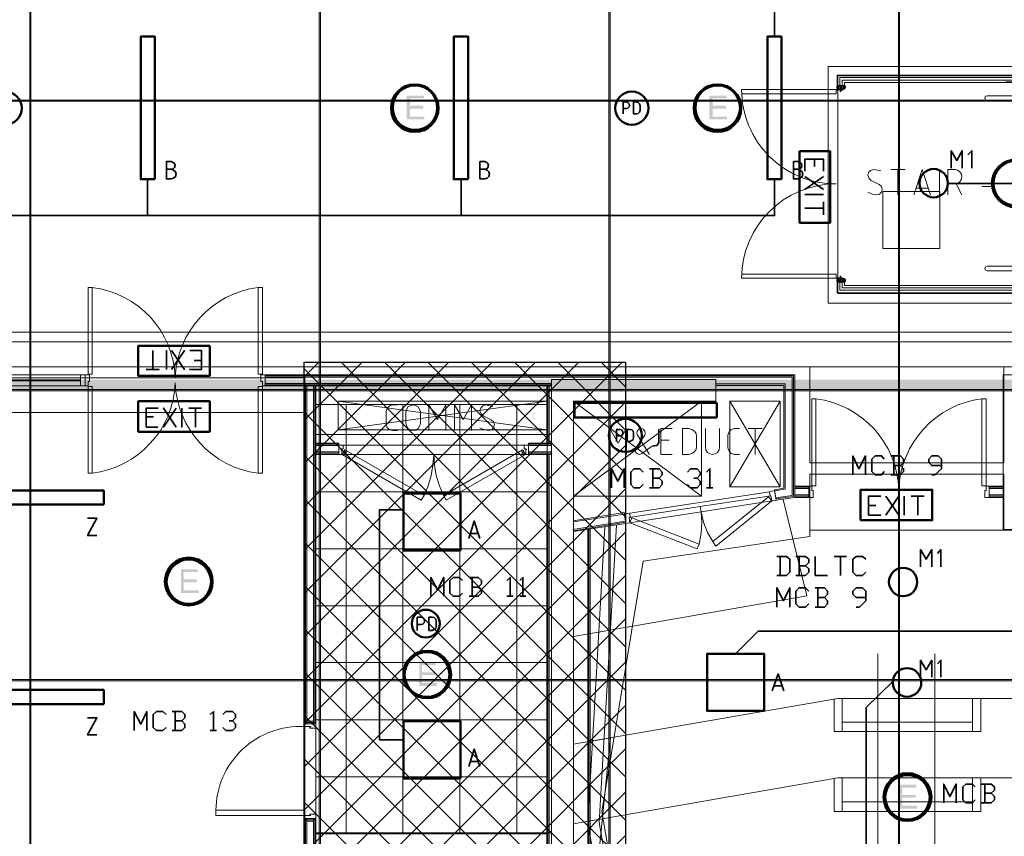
# Model space of a CAD drawing. Header units: millimetres. Extents: x 0.9 to 32.8, y 0.3 to 23.1.
# Tile 66 of 111: x 13.3 to 17.4, y 7.5 to 10.9. Entities that reach past the tile are written whole.
import ezdxf

# ---------------------------------------------------------------- set-up
doc = ezdxf.new("R2010")
doc.units = ezdxf.units.MM
doc.layers.add('PDF_Geometry', color=9, linetype='Continuous', true_color=0x808080)
doc.layers.add('PDF_Solid Fills', color=7, linetype='Continuous')

msp = doc.modelspace()

# ---------------------------------------------------------------- hatches: boundary and pattern name
h = msp.add_hatch()
h.set_pattern_fill('ANSI37', color=256, scale=0.04)
h.set_pattern_definition([(45, (-7.46406, 0.01823), (-0.08980256, 0.08980256), []), (135, (-7.46406, 0.01823), (-0.08980256, -0.08980256), [])])
h.paths.add_polyline_path([(15.8529, 4.1849), (14.5206, 4.1849), (14.5206, 9.4913), (15.8529, 9.4913)])
at = {"layer": 'PDF_Solid Fills', "true_color": 0x808080, "transparency": 33554559}
for points in [[(28.2152, 10.5747), (28.2152, 10.578), (1.3427, 10.578), (1.3427, 10.573), (28.2152, 10.573)], [(28.2152, 9.3747), (28.2152, 9.378), (1.3427, 9.378), (1.3427, 9.373), (28.2152, 9.373)], [(28.2152, 8.1731), (28.2152, 8.1764), (1.3427, 8.1764), (1.3427, 8.1714), (28.2152, 8.1714)]]:
    msp.add_hatch(color=8, dxfattribs=at).paths.add_polyline_path(points)
at = {"layer": 'PDF_Solid Fills', "transparency": 33554559}
for points in [[(15.0172, 10.5963), (14.9456, 10.5963), (14.9456, 10.498), (15.0189, 10.498), (15.0189, 10.5097), (14.9589, 10.5097), (14.9589, 10.543), (15.0139, 10.543), (15.0139, 10.5547), (14.9589, 10.5547), (14.9589, 10.5847), (15.0172, 10.5847)], [(16.2722, 10.5963), (16.2005, 10.5963), (16.2005, 10.498), (16.2739, 10.498), (16.2739, 10.5097), (16.2139, 10.5097), (16.2139, 10.543), (16.2689, 10.543), (16.2689, 10.5547), (16.2139, 10.5547), (16.2139, 10.5847), (16.2722, 10.5847)], [(14.0789, 8.633), (14.0089, 8.633), (14.0089, 8.5347), (14.0823, 8.5347), (14.0823, 8.5464), (14.0206, 8.5464), (14.0206, 8.5797), (14.0756, 8.5797), (14.0756, 8.5914), (14.0206, 8.5914), (14.0206, 8.6214), (14.0789, 8.6214)], [(15.0672, 8.2481), (14.9972, 8.2481), (14.9972, 8.1497), (15.0706, 8.1497), (15.0706, 8.1614), (15.0089, 8.1614), (15.0089, 8.1947), (15.0639, 8.1947), (15.0639, 8.2064), (15.0089, 8.2064), (15.0089, 8.2364), (15.0672, 8.2364)], [(17.0588, 7.7398), (16.9889, 7.7398), (16.9889, 7.6414), (17.0622, 7.6414), (17.0622, 7.6531), (17.0005, 7.6531), (17.0005, 7.6864), (17.0555, 7.6864), (17.0555, 7.6981), (17.0005, 7.6981), (17.0005, 7.7281), (17.0588, 7.7281)]]:
    msp.add_hatch(color=256, dxfattribs=at).paths.add_polyline_path(points)

# ---------------------------------------------------------------- linework, layer by layer
msp.add_lwpolyline([(15.8529, 4.1849), (14.5206, 4.1849), (14.5206, 9.4913), (15.8529, 9.4913)], close=True)
at = {"layer": 'PDF_Geometry', "lineweight": 5}
for points in [[(13.3873, 0.43), (13.3873, 22.9375), (13.3873, 22.9143), (13.3823, 22.9143), (13.3823, 22.9375), (13.3823, 0.43)], [(14.5873, 0.4283), (14.5873, 22.9375), (14.5873, 22.9143), (14.5823, 22.9143), (14.5823, 22.9375), (14.5823, 0.4283)], [(15.7889, 0.4283), (15.7889, 22.9359), (15.7889, 22.9143), (15.7839, 22.9143), (15.7839, 22.9359), (15.7839, 0.4283)], [(16.9889, 0.4266), (16.9889, 22.9359), (16.9889, 22.9143), (16.9838, 22.9143), (16.9838, 22.9359), (16.9838, 0.4266)]]:
    msp.add_lwpolyline(points, dxfattribs=at)
at = {"layer": 'PDF_Geometry', "color": 254, "lineweight": 18, "true_color": 0xdcdcdc}
for points in [[(12.1207, 9.473), (22.922, 9.473), (22.9236, 11.8563), (22.9236, 12.8713), (21.6204, 12.8713), (21.6204, 13.5029), (20.7537, 13.5029), (20.7537, 12.8713), (18.0655, 12.8713), (18.0655, 13.5029), (17.1989, 13.5029), (17.1989, 12.8713), (15.6705, 12.8713), (15.6705, 12.9696), (13.494, 12.9696), (13.494, 12.8713), (11.9907, 12.8713)], [(14.6939, 7.5364), (14.6939, 9.3164)], [(14.9289, 7.5364), (14.9289, 9.3164)], [(15.1656, 7.5364), (15.1656, 9.3164)], [(15.4022, 7.5364), (15.4022, 9.3164)], [(14.5689, 9.1914), (15.5272, 9.1914)], [(14.5689, 8.9547), (15.5272, 8.9547)], [(14.5689, 8.718), (15.5272, 8.718)], [(14.5689, 8.4814), (15.5272, 8.4814)], [(14.5689, 8.2464), (15.5272, 8.2464)], [(16.8988, 4.5032), (16.8988, 8.2831)], [(17.1355, 4.5032), (17.1355, 8.2831)], [(14.5689, 8.0097), (15.5272, 8.0097)], [(14.5689, 7.7731), (15.5272, 7.7731)]]:
    msp.add_lwpolyline(points, dxfattribs=at)
for points in [[(22.7453, 9.5763), (22.7453, 12.7663), (2.8243, 12.7663), (2.8243, 9.5763)], [(22.707, 9.6164), (22.707, 12.7263), (2.8643, 12.7263), (2.8643, 9.6164)], [(20.1171, 9.7364), (20.1171, 10.718), (16.6922, 10.718), (16.6922, 9.7364)], [(20.0771, 9.7763), (20.0771, 10.678), (16.7322, 10.678), (16.7322, 9.7763)], [(20.0771, 9.7763), (20.0771, 10.678), (16.7322, 10.678), (16.7322, 9.7763)], [(17.1555, 9.963), (17.1555, 10.1997), (16.9189, 10.1997), (16.9189, 9.963)], [(17.4205, 9.0747), (17.4205, 9.473), (16.6172, 9.473), (16.6172, 9.0747)], [(12.3407, 9.283), (14.5223, 9.283), (14.5223, 9.4264), (12.3407, 9.4264)], [(15.5272, 7.5364), (15.5272, 9.3164), (14.5689, 9.3164), (14.5689, 7.5364)], [(12.2773, 9.283), (14.5223, 9.283), (14.5223, 2.0416), (12.2773, 2.0416)], [(17.4205, 8.7947), (17.4205, 9.028), (16.6172, 9.028), (16.6172, 8.7947)], [(21.8304, 5.4715), (21.652, 4.3965), (20.4204, 3.0466), (17.1588, 3.0466), (15.9339, 4.3882), (15.7622, 5.4598), (15.9355, 6.5598), (15.7539, 7.6298), (15.9255, 8.6664), (16.6172, 8.7697), (16.6172, 8.7947), (20.9654, 8.7947), (20.9654, 8.7847), (21.6537, 8.6747), (21.827, 7.6181), (21.6487, 6.5531)]]:
    msp.add_lwpolyline(points, close=True, dxfattribs=at)
at = {"layer": 'PDF_Geometry', "color": 7, "lineweight": 35}
for points in [[(16.4705, 10.8413), (16.4705, 10.9913), (21.667, 10.9913), (21.667, 10.8413)], [(15.8422, 10.5213), (15.8422, 10.5713), (15.8556, 10.5713), (15.8622, 10.568), (15.8672, 10.563), (15.8689, 10.5563), (15.8672, 10.5497), (15.8622, 10.5447), (15.8556, 10.543), (15.8422, 10.543)], [(16.5955, 10.283), (16.5955, 10.333), (16.6738, 10.333), (16.6738, 10.283)], [(16.6355, 10.333), (16.6355, 10.303)], [(17.2022, 10.2963), (17.2022, 10.368), (17.2255, 10.328), (17.2488, 10.368), (17.2488, 10.2963)], [(17.2888, 10.2963), (17.2888, 10.368), (17.2722, 10.3513)], [(13.969, 10.2913), (13.9773, 10.293), (13.9823, 10.298), (13.9856, 10.3063), (13.9823, 10.3147), (13.9773, 10.3197), (13.969, 10.323), (13.9489, 10.323), (13.9489, 10.2513), (13.969, 10.2513), (13.979, 10.2547), (13.9873, 10.2613), (13.989, 10.2713), (13.9873, 10.2813), (13.979, 10.288), (13.969, 10.2913), (13.9489, 10.2913)], [(15.2689, 10.2913), (15.2772, 10.293), (15.2822, 10.298), (15.2839, 10.3063), (15.2822, 10.3147), (15.2772, 10.3197), (15.2689, 10.323), (15.2489, 10.323), (15.2489, 10.2513), (15.2689, 10.2513), (15.2789, 10.2547), (15.2856, 10.2613), (15.2889, 10.2713), (15.2856, 10.2813), (15.2789, 10.288), (15.2689, 10.2913), (15.2489, 10.2913)], [(16.5672, 10.2913), (16.5755, 10.293), (16.5822, 10.298), (16.5839, 10.3063), (16.5822, 10.3147), (16.5755, 10.3197), (16.5672, 10.323), (16.5489, 10.323), (16.5489, 10.2513), (16.5672, 10.2513), (16.5772, 10.2547), (16.5855, 10.2613), (16.5872, 10.2713), (16.5855, 10.2813), (16.5772, 10.288), (16.5672, 10.2913), (16.5489, 10.2913)], [(11.2724, 10.2497), (11.2724, 10.0997), (16.4705, 10.0997), (16.4705, 10.2497)], [(13.8706, 10.2497), (13.8706, 10.0997)], [(15.1706, 10.0997), (15.1706, 10.2497)], [(16.5955, 10.2613), (16.6738, 10.208)], [(16.6738, 10.2613), (16.5955, 10.208)], [(17.8005, 10.233), (17.1889, 10.233)], [(16.5955, 10.1863), (16.6738, 10.1863)], [(16.6738, 10.1297), (16.5955, 10.1297)], [(16.6738, 10.1563), (16.6738, 10.103)], [(13.8923, 9.4614), (13.8923, 9.5397)], [(13.9489, 9.5397), (13.9489, 9.4614)], [(14.0239, 9.5397), (13.9706, 9.4614)], [(14.0239, 9.4614), (13.9706, 9.5397)], [(14.0456, 9.5397), (14.0939, 9.5397), (14.0939, 9.4614), (14.0456, 9.4614)], [(14.0939, 9.498), (14.064, 9.498)], [(13.9189, 9.4614), (13.8656, 9.4614)], [(15.8155, 9.163), (15.8155, 9.213), (15.8289, 9.213), (15.8356, 9.2114), (15.8405, 9.2064), (15.8422, 9.1997), (15.8405, 9.193), (15.8356, 9.1881), (15.8289, 9.1864), (15.8155, 9.1864)], [(15.9672, 9.1447), (15.9739, 9.1447), (15.9822, 9.1464), (15.9872, 9.153), (15.9906, 9.1597), (15.9906, 9.2147)], [(16.7955, 9.0247), (16.7955, 9.1031), (16.8205, 9.0497), (16.8472, 9.1031), (16.8472, 9.0247)], [(16.9255, 9.038), (16.9139, 9.0247), (16.8872, 9.0247), (16.8738, 9.038), (16.8738, 9.0897), (16.8872, 9.1031), (16.9139, 9.1031), (16.9255, 9.0897)], [(16.9922, 9.063), (17.0055, 9.0764), (17.0055, 9.0897), (16.9922, 9.1031), (16.9522, 9.1031)], [(16.9522, 9.0247), (16.9922, 9.0247), (17.0055, 9.038), (17.0055, 9.0497), (16.9922, 9.063), (16.9655, 9.063)], [(16.9655, 9.1031), (16.9655, 9.0247)], [(17.1222, 9.0247), (17.1355, 9.0247), (17.1622, 9.0497), (17.1622, 9.0897), (17.1488, 9.1031), (17.1222, 9.1031), (17.1105, 9.0897), (17.1105, 9.0764), (17.1222, 9.063), (17.1622, 9.063)], [(15.7939, 8.9714), (15.7939, 9.0497), (15.8206, 8.9981), (15.8472, 9.0497), (15.8472, 8.9714)], [(15.9255, 8.9847), (15.9122, 8.9714), (15.8872, 8.9714), (15.8739, 8.9847), (15.8739, 9.0364), (15.8872, 9.0497), (15.9122, 9.0497), (15.9255, 9.0364)], [(15.9922, 9.0114), (16.0039, 9.0247), (16.0039, 9.0364), (15.9922, 9.0497), (15.9522, 9.0497)], [(15.9655, 9.0497), (15.9655, 8.9714)], [(16.1089, 9.0364), (16.1222, 9.0497), (16.1489, 9.0497), (16.1622, 9.0364), (16.1622, 9.0247), (16.1489, 9.0114), (16.1355, 9.0114)], [(16.1889, 9.0364), (16.2022, 9.0497), (16.2022, 8.9714)], [(15.9522, 8.9714), (15.9922, 8.9714), (16.0039, 8.9847), (16.0039, 8.9981), (15.9922, 9.0114), (15.9655, 9.0114)], [(16.1489, 9.0114), (16.1622, 8.9981), (16.1622, 8.9847), (16.1489, 8.9714), (16.1222, 8.9714), (16.1089, 8.9847)], [(16.1889, 8.9714), (16.2139, 8.9714)], [(16.9105, 8.858), (16.8605, 8.858), (16.8605, 8.9364), (16.9105, 8.9364)], [(16.9322, 8.858), (16.9855, 8.9364)], [(16.9322, 8.9364), (16.9855, 8.858)], [(17.0072, 8.858), (17.0072, 8.9364)], [(17.0372, 8.9364), (17.0905, 8.9364)], [(17.0638, 8.9364), (17.0638, 8.858)], [(14.9306, 7.9264), (14.8322, 7.9264), (14.8322, 8.8797), (14.9339, 8.8797)], [(16.8605, 8.898), (16.8905, 8.898)], [(13.6223, 8.8447), (13.6606, 8.8447), (13.6223, 8.773), (13.6606, 8.773)], [(15.2022, 8.7614), (15.2256, 8.833), (15.2489, 8.7614)], [(15.2422, 8.7814), (15.2089, 8.7814)], [(17.0755, 8.643), (17.0755, 8.7147), (17.0988, 8.6747), (17.1222, 8.7147), (17.1222, 8.643)], [(17.1605, 8.643), (17.1605, 8.7147), (17.1455, 8.698)], [(16.4805, 8.6081), (16.5205, 8.6081), (16.5339, 8.6214), (16.5339, 8.6747), (16.5205, 8.6864), (16.4805, 8.6864)], [(16.4939, 8.6864), (16.4939, 8.6081)], [(16.5989, 8.6481), (16.6122, 8.6614), (16.6122, 8.6747), (16.5989, 8.6864), (16.5589, 8.6864)], [(16.5722, 8.6864), (16.5722, 8.6081)], [(16.6389, 8.6864), (16.6389, 8.6081), (16.6905, 8.6081)], [(16.7172, 8.6864), (16.7688, 8.6864)], [(16.7439, 8.6864), (16.7439, 8.6081)], [(16.8489, 8.6214), (16.8355, 8.6081), (16.8089, 8.6081), (16.7955, 8.6214), (16.7955, 8.6747), (16.8089, 8.6864), (16.8355, 8.6864), (16.8489, 8.6747)], [(16.5589, 8.6081), (16.5989, 8.6081), (16.6122, 8.6214), (16.6122, 8.6347), (16.5989, 8.6481), (16.5722, 8.6481)], [(15.0456, 8.5214), (15.0456, 8.5997), (15.0723, 8.548), (15.0989, 8.5997), (15.0989, 8.5214)], [(15.1772, 8.5347), (15.1639, 8.5214), (15.1372, 8.5214), (15.1239, 8.5347), (15.1239, 8.5864), (15.1372, 8.5997), (15.1639, 8.5997), (15.1772, 8.5864)], [(15.2422, 8.5597), (15.2556, 8.5731), (15.2556, 8.5864), (15.2422, 8.5997), (15.2039, 8.5997)], [(15.2172, 8.5997), (15.2172, 8.5214)], [(15.3606, 8.5864), (15.3739, 8.5997), (15.3739, 8.5214)], [(15.4139, 8.5864), (15.4272, 8.5997), (15.4272, 8.5214)], [(15.2039, 8.5214), (15.2422, 8.5214), (15.2556, 8.5347), (15.2556, 8.548), (15.2422, 8.5597), (15.2172, 8.5597)], [(16.4805, 8.4764), (16.4805, 8.5564), (16.5072, 8.5031), (16.5339, 8.5564), (16.5339, 8.4764)], [(16.6122, 8.4897), (16.5989, 8.4764), (16.5722, 8.4764), (16.5589, 8.4897), (16.5589, 8.5431), (16.5722, 8.5564), (16.5989, 8.5564), (16.6122, 8.5431)], [(16.6772, 8.5164), (16.6905, 8.5297), (16.6905, 8.5431), (16.6772, 8.5564), (16.6389, 8.5564)], [(16.6505, 8.5564), (16.6505, 8.4764)], [(16.8089, 8.4764), (16.8222, 8.4764), (16.8489, 8.5031), (16.8489, 8.5431), (16.8355, 8.5564), (16.8089, 8.5564), (16.7955, 8.5431), (16.7955, 8.5297), (16.8089, 8.5164), (16.8489, 8.5164)], [(15.3606, 8.5214), (15.3872, 8.5214)], [(15.4139, 8.5214), (15.4389, 8.5214)], [(16.6389, 8.4764), (16.6772, 8.4764), (16.6905, 8.4897), (16.6905, 8.5031), (16.6772, 8.5164), (16.6505, 8.5164)], [(14.9889, 8.3797), (14.9889, 8.4347), (15.0039, 8.4347), (15.0122, 8.4331), (15.0172, 8.4264), (15.0189, 8.4197), (15.0172, 8.4114), (15.0122, 8.4064), (15.0039, 8.4047), (14.9889, 8.4047)], [(21.2687, 8.2831), (21.177, 8.3764), (19.9454, 8.3764), (19.8521, 8.2831), (19.7588, 8.3764), (19.2371, 8.3764), (19.1438, 8.2831), (19.0505, 8.3764), (18.5271, 8.3764), (18.4355, 8.2831), (18.3421, 8.3764), (17.8188, 8.3764), (17.7255, 8.2831), (17.6338, 8.3764), (16.4022, 8.3764), (16.3089, 8.2831)], [(17.0755, 8.1864), (17.0755, 8.2564), (17.0988, 8.2164), (17.1222, 8.2564), (17.1222, 8.1864)], [(17.1605, 8.1864), (17.1605, 8.2564), (17.1455, 8.2414)], [(16.4605, 8.1297), (16.4855, 8.1997), (16.5089, 8.1297)], [(16.9622, 8.1697), (16.8505, 8.0597), (16.8505, 7.3081), (16.9455, 7.2148), (16.8505, 7.1214), (16.8505, 6.6048), (16.9455, 6.5115), (16.8505, 6.4181), (16.8505, 5.9031), (16.9455, 5.8098), (16.8505, 5.7165), (16.8505, 4.7165), (16.9455, 4.6232)], [(16.5022, 8.1497), (16.4672, 8.1497)], [(13.8156, 7.9647), (13.8156, 8.0431), (13.8423, 7.9914), (13.8673, 8.0431), (13.8673, 7.9647)], [(13.9473, 7.9781), (13.9339, 7.9647), (13.9073, 7.9647), (13.894, 7.9781), (13.894, 8.0314), (13.9073, 8.0431), (13.9339, 8.0431), (13.9473, 8.0314)], [(14.0123, 8.0047), (14.0256, 8.0181), (14.0256, 8.0314), (14.0123, 8.0431), (13.9723, 8.0431)], [(13.9856, 8.0431), (13.9856, 7.9647)], [(14.1306, 8.0314), (14.1439, 8.0431), (14.1439, 7.9647)], [(14.1823, 8.0314), (14.1956, 8.0431), (14.2223, 8.0431), (14.2356, 8.0314), (14.2356, 8.0181), (14.2223, 8.0047), (14.2089, 8.0047)], [(13.6223, 8.0181), (13.6606, 8.0181), (13.6223, 7.9464), (13.6606, 7.9464)], [(13.9723, 7.9647), (14.0123, 7.9647), (14.0256, 7.9781), (14.0256, 7.9914), (14.0123, 8.0047), (13.9856, 8.0047)], [(14.2223, 8.0047), (14.2356, 7.9914), (14.2356, 7.9781), (14.2223, 7.9647), (14.1956, 7.9647), (14.1823, 7.9781)], [(14.1306, 7.9647), (14.1573, 7.9647)], [(15.2022, 7.8164), (15.2256, 7.8881), (15.2489, 7.8164)], [(15.2422, 7.8364), (15.2089, 7.8364)], [(17.1722, 7.6648), (17.1722, 7.7431), (17.1972, 7.6914), (17.2238, 7.7431), (17.2238, 7.6648)], [(17.3022, 7.6781), (17.2905, 7.6648), (17.2638, 7.6648), (17.2505, 7.6781), (17.2505, 7.7314), (17.2638, 7.7431), (17.2905, 7.7431), (17.3022, 7.7314)], [(17.3688, 7.7048), (17.3822, 7.7181), (17.3822, 7.7314), (17.3688, 7.7431), (17.3288, 7.7431)], [(17.3422, 7.7431), (17.3422, 7.6648)], [(17.3288, 7.6648), (17.3688, 7.6648), (17.3822, 7.6781), (17.3822, 7.6914), (17.3688, 7.7048), (17.3422, 7.7048)]]:
    msp.add_lwpolyline(points, dxfattribs=at)
at = {"layer": 'PDF_Geometry', "color": 3, "lineweight": 50}
for points in [[(13.9006, 10.2497), (13.9006, 10.8413), (13.8423, 10.8413), (13.8423, 10.2497)], [(15.2006, 10.2497), (15.2006, 10.8413), (15.1406, 10.8413), (15.1406, 10.2497)], [(16.4989, 10.2497), (16.4989, 10.8413), (16.4405, 10.8413), (16.4405, 10.2497)], [(14.1289, 9.5597), (13.8323, 9.5597), (13.8323, 9.4347), (14.1289, 9.4347)], [(14.1289, 9.5597), (13.8323, 9.5597), (13.8323, 9.4347), (14.1289, 9.4347)], [(13.8323, 9.203), (14.1289, 9.203), (14.1289, 9.3297), (13.8323, 9.3297)], [(16.2305, 9.263), (16.2305, 9.323), (15.6406, 9.323), (15.6406, 9.263)], [(13.6889, 8.9014), (13.6889, 8.9597), (13.099, 8.9597), (13.099, 8.9014)], [(15.1689, 8.7114), (15.1689, 8.948), (14.9322, 8.948), (14.9322, 8.7114)], [(16.4272, 8.0464), (16.4272, 8.2831), (16.1905, 8.2831), (16.1905, 8.0464)], [(13.6889, 8.0747), (13.6889, 8.1331), (13.099, 8.1331), (13.099, 8.0747)], [(15.1689, 7.7664), (15.1689, 8.0031), (14.9322, 8.0031), (14.9322, 7.7664)]]:
    msp.add_lwpolyline(points, close=True, dxfattribs=at)
at = {"layer": 'PDF_Geometry', "lineweight": 18}
for points in [[(16.7339, 9.823), (16.7305, 9.823), (16.7339, 9.828), (16.7305, 9.828), (16.7305, 9.823), (16.7305, 9.7797), (20.0771, 9.7797), (20.0771, 10.6813), (16.7305, 10.6813), (16.7305, 10.638)], [(16.7405, 10.638), (16.7405, 10.6713), (20.0671, 10.6713), (20.0671, 9.7897), (16.7405, 9.7897), (16.7405, 9.823)], [(16.7505, 10.638), (16.7505, 10.6613), (20.0571, 10.6613), (20.0571, 9.7997), (16.7505, 9.7997), (16.7505, 9.823)], [(17.4288, 10.6563), (20.0471, 10.5963), (17.3522, 10.5963), (17.3455, 10.5947), (17.3422, 10.5863), (17.3455, 10.5797), (17.3522, 10.578), (20.0471, 10.578)], [(16.7288, 10.6346), (16.7288, 10.633), (16.7305, 10.633), (16.7305, 10.6346), (16.7305, 10.6363), (16.7305, 10.638), (16.7605, 10.638), (16.7605, 10.6513), (20.0471, 10.6513)], [(16.7305, 10.6213), (16.7305, 10.6197), (16.7305, 10.6246), (16.7288, 10.6297), (16.7288, 10.628), (16.7305, 10.628), (16.7305, 10.6346), (16.7305, 10.6363), (16.7305, 10.638), (16.7305, 10.6397)], [(16.7288, 10.6363), (16.7288, 10.6346), (16.7288, 10.633), (16.7305, 10.638), (16.7339, 10.638)], [(16.7288, 10.633), (16.7288, 10.6297), (16.7288, 10.633)], [(16.7305, 10.6313), (16.7305, 10.6297), (16.7305, 10.6313), (16.7305, 10.633), (16.7305, 10.6313), (16.7305, 10.633), (16.7339, 10.633), (16.7305, 10.638), (16.7305, 10.633), (16.7339, 10.638), (16.7339, 10.633)], [(16.7305, 10.6197), (16.7339, 10.6197), (16.7339, 10.6213), (16.7322, 10.6213), (16.7322, 10.623), (16.7322, 10.6246), (16.7339, 10.6246), (16.7339, 10.6263), (16.7339, 10.628), (16.7339, 10.6297), (16.7339, 10.628), (16.7339, 10.6263), (16.7355, 10.6263)], [(16.7305, 10.6246), (16.7305, 10.6263), (16.7305, 10.628), (16.7322, 10.628), (16.7339, 10.6263), (16.7339, 10.628), (16.7355, 10.6263), (16.7355, 10.628)], [(16.7322, 10.6213), (16.7322, 10.623)], [(16.7339, 10.6246), (16.7339, 10.6263), (16.7339, 10.628)], [(16.7472, 10.6213), (16.7439, 10.6213), (16.7422, 10.618), (16.7422, 10.613), (16.7439, 10.6147), (16.7455, 10.613), (16.7455, 10.6163), (16.7455, 10.6147), (16.7455, 10.613), (16.7455, 10.6147), (16.7455, 10.6163), (16.7439, 10.6163), (16.7455, 10.6163), (16.7439, 10.6163), (16.7455, 10.6163), (16.7455, 10.6147), (16.7439, 10.6147), (16.7439, 10.6163), (16.7439, 10.618), (16.7439, 10.6163), (16.7439, 10.6197), (16.7422, 10.6197), (16.7422, 10.6213), (16.7422, 10.623), (16.7339, 10.623), (16.7339, 10.6213), (16.7339, 10.6197), (16.7355, 10.6197), (16.7355, 10.6213), (16.7355, 10.623), (16.7355, 10.6213), (16.7355, 10.6197)], [(16.7339, 10.6213), (16.7339, 10.6197), (16.7339, 10.6213), (16.7405, 10.6213), (16.7422, 10.6213), (16.7422, 10.6197)], [(16.7555, 10.638), (16.7355, 10.633), (16.7555, 10.633)], [(16.7355, 10.638), (16.7355, 10.633)], [(16.7355, 10.6313), (16.7355, 10.6297), (16.7355, 10.628), (16.7355, 10.6297), (16.7355, 10.628), (16.7355, 10.6297)], [(16.7372, 10.6263), (16.7372, 10.628)], [(16.7372, 10.623), (16.7555, 10.623)], [(16.7405, 10.6213), (16.7405, 10.623)], [(16.7439, 10.6147), (16.7439, 10.613), (16.7439, 10.618), (16.7439, 10.6197), (16.7455, 10.6197), (16.7522, 10.6197), (16.7622, 10.6246), (16.7605, 10.6246), (16.7605, 10.6263), (16.7605, 10.628), (16.7588, 10.628), (16.7588, 10.6263), (16.7588, 10.6246), (16.7588, 10.6263), (16.7572, 10.6263)], [(16.7455, 10.618), (16.7455, 10.6163), (16.7455, 10.618), (16.7455, 10.6213), (16.7439, 10.6213)], [(16.7439, 10.6147), (16.7455, 10.6147), (16.7439, 10.6147)], [(16.7472, 10.623), (16.7472, 10.6213), (16.7472, 10.623), (16.7472, 10.6213), (16.7522, 10.6213), (16.7588, 10.623), (16.7588, 10.6246), (16.7572, 10.6246)], [(16.7555, 10.6263), (16.7555, 10.628), (16.7555, 10.6297), (16.7555, 10.6313)], [(16.7572, 10.638), (16.7605, 10.638), (16.7605, 10.633), (16.7572, 10.638), (16.7572, 10.633), (16.7605, 10.638), (16.7605, 10.6363), (16.7605, 10.6346), (16.7605, 10.628), (16.7605, 10.6263), (16.7605, 10.628), (16.7622, 10.628), (16.7622, 10.6263)], [(16.7572, 10.633), (16.7605, 10.633)], [(16.7588, 10.628), (16.7572, 10.628), (16.7572, 10.6297), (16.7572, 10.628)], [(16.7622, 10.633), (16.7622, 10.6346), (16.7605, 10.6346)], [(16.7605, 10.628), (16.7605, 10.6263), (16.7605, 10.628), (16.7605, 10.6297)], [(16.7622, 10.6363), (16.7622, 10.638), (16.7622, 10.6397)], [(16.7639, 10.6346), (16.7639, 10.633), (16.7622, 10.633), (16.7622, 10.6297), (16.7622, 10.6313)], [(16.7622, 10.628), (16.7622, 10.6263), (16.7622, 10.6246), (16.7639, 10.6297), (16.7622, 10.6297), (16.7622, 10.628), (16.7639, 10.628)], [(16.7639, 10.6297), (16.7622, 10.6297), (16.7639, 10.6297)], [(16.7639, 10.6297), (16.7639, 10.6313)], [(16.9105, 10.2847), (16.8822, 10.2897), (16.8689, 10.2863), (16.8605, 10.278), (16.8572, 10.2663), (16.8622, 10.253), (16.8705, 10.2447), (16.9039, 10.228), (16.9139, 10.2197), (16.9172, 10.208), (16.9139, 10.1963), (16.9055, 10.188), (16.8939, 10.1847), (16.8755, 10.188), (16.8572, 10.1963)], [(16.9522, 10.2897), (17.0122, 10.2897)], [(16.9822, 10.1847), (16.9822, 10.2897)], [(17.0472, 10.1847), (17.0822, 10.2897), (17.1172, 10.1847)], [(17.1538, 10.1847), (17.1538, 10.2897)], [(17.1889, 10.1847), (17.1889, 10.2897), (17.2188, 10.2897), (17.2288, 10.288), (17.2388, 10.2813), (17.2455, 10.2713), (17.2472, 10.2613), (17.2455, 10.2497), (17.2388, 10.2397), (17.2288, 10.233), (17.2188, 10.2313), (17.1889, 10.2313)], [(17.1072, 10.213), (17.0572, 10.213)], [(17.2238, 10.2313), (17.2472, 10.1847)], [(17.3305, 10.2197), (17.3772, 10.2197)], [(20.0471, 9.8897), (17.3522, 9.8897), (17.3455, 9.8864), (17.3422, 9.8797), (17.3455, 9.873), (17.3522, 9.8697), (20.0471, 9.8697)], [(16.7288, 9.8313), (16.7288, 9.833), (16.7288, 9.8347), (16.7288, 9.833), (16.7305, 9.8364), (16.7305, 9.8413), (16.7305, 9.843)], [(16.7305, 9.8413), (16.7339, 9.8413)], [(16.7339, 9.838), (16.7339, 9.8364), (16.7339, 9.838), (16.7339, 9.8397), (16.7322, 9.8397), (16.7322, 9.8413)], [(16.7322, 9.838), (16.7322, 9.8397), (16.7322, 9.838), (16.7339, 9.838), (16.7339, 9.8364), (16.7339, 9.8347), (16.7339, 9.8364), (16.7339, 9.8347), (16.7339, 9.833), (16.7339, 9.8347), (16.7355, 9.8347), (16.7355, 9.833), (16.7355, 9.8347)], [(16.7422, 9.8397), (16.7339, 9.8397), (16.7405, 9.8397), (16.7422, 9.8397), (16.7422, 9.8413), (16.7439, 9.8413), (16.7455, 9.8413), (16.7439, 9.8413), (16.7439, 9.843), (16.7439, 9.848), (16.7439, 9.8464), (16.7439, 9.8447), (16.7455, 9.8447), (16.7455, 9.8464), (16.7455, 9.8447), (16.7455, 9.843), (16.7455, 9.8413), (16.7522, 9.8413), (16.7622, 9.8364), (16.7605, 9.8364), (16.7605, 9.8347), (16.7588, 9.8347), (16.7588, 9.8364), (16.7588, 9.838), (16.7522, 9.8397), (16.7472, 9.8397), (16.7472, 9.8413)], [(16.7339, 9.8413), (16.7339, 9.843)], [(16.7339, 9.8413), (16.7339, 9.843)], [(16.7339, 9.8413), (16.7339, 9.843)], [(16.7355, 9.8413), (16.7339, 9.8413)], [(16.7355, 9.8413), (16.7355, 9.843)], [(16.7372, 9.8397), (16.7555, 9.8397)], [(16.7405, 9.8397), (16.7405, 9.8413)], [(16.7455, 9.848), (16.7455, 9.8497), (16.7455, 9.848), (16.7439, 9.8464), (16.7422, 9.848), (16.7422, 9.843), (16.7439, 9.8397), (16.7439, 9.8413), (16.7439, 9.8447), (16.7439, 9.8464)], [(16.7439, 9.8464), (16.7439, 9.848), (16.7439, 9.8464)], [(16.7439, 9.8413), (16.7439, 9.8397), (16.7472, 9.8397)], [(16.7455, 9.8447), (16.7455, 9.848), (16.7455, 9.8447)], [(16.7288, 9.8263), (16.7288, 9.828), (16.7305, 9.828), (16.7305, 9.8297), (16.7305, 9.8313), (16.7305, 9.833), (16.7288, 9.833), (16.7288, 9.8313), (16.7288, 9.828), (16.7288, 9.833)], [(16.7288, 9.8297), (16.7288, 9.828), (16.7288, 9.8297), (16.7288, 9.828), (16.7305, 9.8247), (16.7305, 9.8263), (16.7305, 9.828)], [(16.7355, 9.833), (16.7355, 9.8347), (16.7355, 9.833), (16.7355, 9.8347), (16.7339, 9.8347), (16.7305, 9.8347), (16.7305, 9.8364), (16.7305, 9.8347), (16.7305, 9.8364), (16.7305, 9.838)], [(16.7305, 9.8364), (16.7322, 9.8364), (16.7305, 9.8364)], [(16.7339, 9.828), (16.7339, 9.823), (16.7305, 9.828), (16.7305, 9.8263), (16.7305, 9.828), (16.7305, 9.833), (16.7305, 9.8313), (16.7305, 9.8297)], [(16.7305, 9.823), (16.7605, 9.823)], [(16.7555, 9.823), (16.7355, 9.828), (16.7555, 9.828)], [(16.7355, 9.823), (16.7355, 9.828)], [(16.7372, 9.8347), (16.7372, 9.833)], [(16.7555, 9.8347), (16.7555, 9.8364)], [(16.7572, 9.833), (16.7572, 9.8347), (16.7572, 9.833), (16.7572, 9.8347), (16.7555, 9.8347), (16.7555, 9.833), (16.7555, 9.8347), (16.7555, 9.833)], [(16.7572, 9.8313), (16.7555, 9.8313)], [(16.7588, 9.8364), (16.7588, 9.838), (16.7572, 9.8364), (16.7572, 9.8347)], [(16.7588, 9.8347), (16.7572, 9.8347)], [(16.7588, 9.8347), (16.7572, 9.8347)], [(20.0471, 9.8097), (16.7605, 9.8097), (16.7605, 9.823), (16.7572, 9.828), (16.7572, 9.823), (16.7605, 9.828), (16.7605, 9.823), (16.7572, 9.823)], [(16.7572, 9.828), (16.7605, 9.828), (16.7605, 9.8263), (16.7605, 9.8247)], [(16.7605, 9.8364), (16.7605, 9.838)], [(16.7605, 9.8364), (16.7605, 9.838)], [(16.7605, 9.828), (16.7605, 9.833), (16.7622, 9.833), (16.7622, 9.8347)], [(16.7639, 9.8263), (16.7605, 9.8263)], [(16.7622, 9.838), (16.7622, 9.8364), (16.7639, 9.833), (16.7622, 9.8347), (16.7622, 9.833), (16.7622, 9.8313), (16.7622, 9.8297), (16.7622, 9.8313), (16.7622, 9.833), (16.7622, 9.8313), (16.7639, 9.833), (16.7639, 9.8313), (16.7639, 9.833), (16.7639, 9.8347)], [(16.7639, 9.8313), (16.7622, 9.8313), (16.7639, 9.8313)], [(16.7622, 9.828), (16.7622, 9.8297)], [(16.7622, 9.823), (16.7622, 9.8247)], [(12.359, 9.4397), (13.5923, 9.4397)], [(13.6123, 9.4397), (13.6123, 9.393)], [(16.5539, 8.9781), (16.6122, 8.9781), (16.6122, 8.9314), (16.5539, 8.9314), (16.5539, 9.4397), (14.3589, 9.4397), (14.3589, 9.393), (15.5456, 9.393)], [(14.3589, 9.4347), (16.5489, 9.4347), (16.5489, 8.9347), (16.4755, 8.9247)], [(17.4588, 9.3297), (17.4588, 8.8381), (17.5688, 8.8381), (17.5688, 8.7981), (17.4188, 8.7981), (17.4188, 9.4397), (20.1587, 9.4397), (20.1587, 8.7981), (20.0087, 8.7981), (20.0087, 8.8381), (20.1187, 8.8381), (20.1187, 9.3297)], [(12.359, 9.418), (13.5923, 9.418)], [(12.359, 9.4147), (13.5923, 9.4147)], [(12.359, 9.393), (13.5923, 9.393)], [(14.3589, 9.4297), (16.5439, 9.4297), (16.5439, 8.9397), (16.4755, 8.9297)], [(14.3589, 9.403), (15.5456, 9.403)], [(14.3589, 9.398), (15.5456, 9.398)], [(14.5689, 9.393), (14.5689, 7.9931), (14.5206, 7.9931), (14.5206, 9.393)], [(14.5256, 7.9931), (14.5256, 9.393)], [(14.5306, 7.9931), (14.5306, 9.393)], [(14.5589, 7.9931), (14.5589, 9.393)], [(14.5639, 7.9931), (14.5639, 9.393)], [(15.5256, 9.1564), (15.5256, 9.393)], [(15.5306, 9.1564), (15.5306, 9.393)], [(15.5356, 9.1564), (15.5356, 9.393)], [(16.4705, 8.958), (16.5139, 8.9647), (16.5139, 9.4014), (16.2272, 9.4014)], [(16.5539, 8.9314), (16.4772, 8.9197), (16.4705, 8.963), (16.5089, 8.9697), (16.5089, 9.3947), (16.2272, 9.3947)], [(14.6606, 9.3297), (15.5256, 9.2114)], [(14.6606, 9.2114), (15.5256, 9.3297)], [(14.9072, 9.208), (14.8872, 9.208), (14.8739, 9.2114), (14.8639, 9.2214), (14.8606, 9.2347), (14.8606, 9.288), (14.8639, 9.3014), (14.8739, 9.3114), (14.8872, 9.3147), (14.9072, 9.3147)], [(15.0372, 9.208), (15.0372, 9.3147), (15.0723, 9.2547), (15.1072, 9.3147), (15.1072, 9.208)], [(15.1439, 9.208), (15.1439, 9.3147), (15.1789, 9.2547), (15.2139, 9.3147), (15.2139, 9.208)], [(15.3022, 9.308), (15.2739, 9.3147), (15.2606, 9.3114), (15.2522, 9.3014), (15.2489, 9.2897), (15.2539, 9.278), (15.2622, 9.2697), (15.2956, 9.253), (15.3056, 9.2447), (15.3089, 9.233), (15.3056, 9.2197), (15.2972, 9.2114), (15.2856, 9.208), (15.2672, 9.2114), (15.2489, 9.2197)], [(16.1672, 8.9364), (15.6372, 9.3297)], [(16.2855, 8.9747), (16.4939, 9.3297), (16.2855, 9.3297), (16.2855, 8.9747), (16.4939, 8.9747), (16.4939, 9.3297)], [(16.2855, 9.3297), (16.4939, 8.9747)], [(15.7872, 9.1097), (15.7872, 9.2164), (15.8222, 9.1564), (15.8572, 9.2164), (15.8572, 9.1097)], [(15.9639, 9.1447), (15.9205, 9.113), (15.9122, 9.1097), (15.9022, 9.1114), (15.8956, 9.118), (15.8922, 9.1264), (15.8956, 9.1364), (15.9322, 9.1897), (15.9339, 9.198), (15.9322, 9.2064), (15.9255, 9.2147), (15.9172, 9.2164), (15.9072, 9.2147), (15.9005, 9.2064), (15.8989, 9.198), (15.9022, 9.1897), (15.9522, 9.1097)], [(16.0456, 9.1097), (15.9989, 9.1097), (15.9989, 9.2164), (16.0456, 9.2164)], [(16.1839, 9.2164), (16.1839, 9.1397), (16.1855, 9.128), (16.1922, 9.118), (16.2022, 9.1114), (16.2122, 9.1097), (16.2239, 9.1114), (16.2339, 9.118), (16.2405, 9.128), (16.2422, 9.1397), (16.2422, 9.2164)], [(16.3255, 9.1097), (16.3039, 9.1097), (16.2905, 9.113), (16.2822, 9.123), (16.2772, 9.1364), (16.2772, 9.1897), (16.2822, 9.203), (16.2905, 9.213), (16.3039, 9.2164), (16.3255, 9.2164)], [(16.3605, 9.2164), (16.4189, 9.2164)], [(16.3905, 9.1097), (16.3905, 9.2164)], [(14.5689, 9.1564), (14.6639, 9.1564), (14.6639, 9.1097), (14.5689, 9.1097)], [(14.5689, 9.1514), (14.6639, 9.1514)], [(14.5689, 9.1464), (14.6639, 9.1464)], [(14.6823, 9.148), (15.4322, 9.148)], [(15.5456, 9.1097), (15.4506, 9.1097), (15.4506, 9.1564), (15.5456, 9.1564)], [(15.4506, 9.1514), (15.5456, 9.1514)], [(15.4506, 9.1464), (15.5456, 9.1464)], [(16.0339, 9.168), (15.9989, 9.168)], [(14.5689, 9.1197), (14.6639, 9.1197)], [(14.5689, 9.1147), (14.6639, 9.1147)], [(14.6306, 6.4698), (15.5256, 4.1815), (15.5256, 9.1097)], [(14.6639, 9.1097), (14.6756, 9.1097), (14.6639, 9.1097)], [(14.6756, 9.1097), (15.4506, 9.1097), (15.4389, 9.1097)], [(14.6823, 9.1064), (14.6873, 9.1147), (14.6906, 9.113), (14.6923, 9.1164), (14.6889, 9.118), (14.6923, 9.1264)], [(15.0172, 8.9397), (15.0339, 8.9797), (15.0472, 9.0214), (15.0539, 9.0647), (15.0572, 9.1097), (15.0606, 9.0647), (15.0672, 9.0214), (15.0806, 8.9797), (15.0972, 8.9397)], [(15.4322, 9.1064), (15.4272, 9.1147), (15.4239, 9.113), (15.4222, 9.1164), (15.4256, 9.118), (15.4206, 9.1264)], [(15.4506, 9.1197), (15.5456, 9.1197)], [(15.4506, 9.1147), (15.5456, 9.1147)], [(15.5306, 4.1815), (15.5306, 9.1097)], [(15.5356, 4.1815), (15.5356, 9.1097)], [(16.4489, 8.9547), (15.8705, 8.8664)], [(16.5539, 8.973), (16.6122, 8.973)], [(16.5539, 8.968), (16.6122, 8.968)], [(16.5539, 8.9414), (16.6122, 8.9414)], [(17.4188, 8.9781), (17.3605, 8.9781), (17.3605, 8.9314), (17.4188, 8.9314)], [(17.3605, 8.973), (17.4188, 8.973)], [(17.3605, 8.968), (17.4188, 8.968)], [(17.3605, 8.9414), (17.4188, 8.9414)], [(15.6372, 8.3547), (16.6039, 8.5231), (16.5055, 8.9231)], [(16.5539, 8.9364), (16.6122, 8.9364)], [(17.3605, 8.9364), (17.4188, 8.9364)], [(15.6372, 8.7897), (15.8539, 8.823), (15.8472, 8.868), (15.6356, 8.8347)], [(15.6372, 8.8297), (15.8489, 8.8614)], [(15.6339, 8.7981), (15.8522, 8.833)], [(15.6356, 8.793), (15.8539, 8.8281)], [(15.7672, 8.8097), (15.6956, 7.5814), (15.8872, 6.5015), (15.6972, 5.4182), (15.8622, 4.3249), (16.9772, 3.1082), (17.5505, 3.1082), (17.5505, 3.0049), (20.0271, 3.0049), (20.0271, 3.1082), (20.6004, 3.1082), (21.7154, 4.3249), (21.8804, 5.4182), (21.6887, 6.5098)], [(15.6956, 8.7981), (15.6956, 4.6149)], [(15.7005, 8.7997), (15.7005, 4.6082)], [(15.7056, 8.7997), (15.7056, 4.6032)], [(16.9972, 3.1549), (15.9072, 4.3465), (15.7456, 5.4182), (15.9355, 6.5015), (15.7439, 7.5831), (15.8155, 8.8164)], [(15.6372, 7.9081), (16.7322, 8.0981), (20.8454, 8.0981), (21.9587, 7.9047)], [(16.7172, 8.0964), (16.7172, 7.9614), (16.7505, 7.9614)], [(17.3255, 8.0981), (17.3255, 7.9614), (17.2905, 7.9614)], [(14.5589, 8.0031), (14.5306, 8.0031)], [(14.5639, 7.9981), (14.5256, 7.9981)], [(15.6372, 7.5781), (16.7322, 7.7681), (20.8454, 7.7681), (21.9587, 7.5747)], [(16.7172, 7.7647), (16.7172, 7.6298), (16.7505, 7.6298)], [(17.3255, 7.7681), (17.3255, 7.6298), (17.2905, 7.6298)], [(14.5639, 7.5998), (14.5639, 7.3214), (14.5256, 7.3214), (14.5256, 7.5998)], [(14.5639, 7.5947), (14.5256, 7.5947)], [(14.5589, 7.5998), (14.5589, 7.3264), (14.5306, 7.3264), (14.5306, 7.5998)], [(14.5589, 7.5898), (14.5306, 7.5898)], [(14.5689, 7.5414), (15.5456, 7.5414)]]:
    msp.add_lwpolyline(points, dxfattribs=at)
for points in [[(16.3355, 9.8564), (16.7255, 9.8564), (16.7255, 9.8397), (16.3339, 9.8397, -0.41278), (16.7255, 10.2313, -0.415803), (16.3339, 10.6213), (16.7255, 10.6213), (16.7255, 10.6047), (16.3355, 10.6047)], [(14.3289, 9.8014, 0.367008), (13.9856, 9.4264, 0.369343), (13.6406, 9.8014)], [(13.6406, 9.0314, 0.368572), (13.9856, 9.4064, 0.367767), (14.3289, 9.0314)], [(17.3305, 9.3397, 0.368578), (16.9855, 8.9647, 0.367643), (16.6422, 9.3397)]]:
    msp.add_lwpolyline(points, format="xyb", dxfattribs=at)
for points in [[(16.7288, 10.6313), (16.7288, 10.6297)], [(16.7305, 10.6263), (16.7322, 10.6263), (16.7322, 10.6246), (16.7305, 10.6246), (16.7305, 10.6263), (16.7305, 10.628)], [(16.7555, 10.623), (16.7372, 10.633), (16.7372, 10.623), (16.7555, 10.633), (16.7355, 10.638), (16.7555, 10.638)], [(16.7439, 10.613), (16.7455, 10.6147), (16.7455, 10.6163), (16.7422, 10.6163), (16.7422, 10.6147)], [(16.7439, 10.623), (16.7439, 10.6213)], [(16.7572, 10.628), (16.7572, 10.6297), (16.7572, 10.628), (16.7572, 10.6297), (16.7555, 10.6297), (16.7555, 10.6263), (16.7572, 10.6263)], [(16.7639, 10.6346), (16.7622, 10.6346), (16.7622, 10.6363), (16.7622, 10.638), (16.7639, 10.633)], [(16.7622, 10.633), (16.7622, 10.6313)], [(16.7639, 10.633), (16.7639, 10.6297), (16.7639, 10.633), (16.7622, 10.633)], [(16.7339, 9.843), (16.7339, 9.8413)], [(16.7355, 9.843), (16.7355, 9.8413)], [(16.7555, 9.8397), (16.7372, 9.828), (16.7372, 9.8397), (16.7555, 9.828), (16.7355, 9.823), (16.7555, 9.823)], [(16.7439, 9.848), (16.7422, 9.8464), (16.7439, 9.8447), (16.7455, 9.8464)], [(16.7422, 9.843), (16.7422, 9.8413)], [(16.7439, 9.8464), (16.7455, 9.8464), (16.7439, 9.8464), (16.7455, 9.8464), (16.7439, 9.8464), (16.7455, 9.8464)], [(16.7472, 9.8413), (16.7472, 9.8397)], [(13.624, 9.4414), (13.624, 9.8014), (13.6406, 9.8014), (13.6406, 9.4414)], [(14.3289, 9.4414), (14.3473, 9.4414), (14.3473, 9.8014), (14.3289, 9.8014)], [(16.7605, 9.8347), (16.7605, 9.8364)], [(16.7639, 9.828), (16.7639, 9.8313), (16.7639, 9.828), (16.7622, 9.828)], [(16.7639, 9.8297), (16.7639, 9.828), (16.7622, 9.8247), (16.7622, 9.8263), (16.7622, 9.828), (16.7622, 9.8297), (16.7622, 9.828), (16.7639, 9.828)], [(13.6123, 9.393), (13.6123, 9.4397), (13.5923, 9.4397), (13.5923, 9.393)], [(13.624, 9.393), (13.6123, 9.393), (13.6123, 9.4397), (13.6306, 9.4397), (13.6306, 9.4114), (13.624, 9.4114)], [(14.3473, 9.393), (14.3589, 9.393), (14.3589, 9.4397), (14.3406, 9.4397), (14.3406, 9.4114), (14.3473, 9.4114)], [(13.624, 9.3914), (13.6406, 9.3914), (13.6406, 9.0314), (13.624, 9.0314)], [(14.3473, 9.3914), (14.3289, 9.3914), (14.3289, 9.0314), (14.3473, 9.0314)], [(15.6356, 9.3297), (16.2272, 9.3297), (16.2272, 9.4197), (15.5456, 9.4197), (15.5456, 2.9949), (15.6372, 2.9949), (15.6372, 9.3297)], [(15.5256, 9.2114), (15.5256, 9.3297), (14.6606, 9.3297), (14.6606, 9.2114)], [(15.0022, 9.238), (14.9989, 9.2264), (14.9922, 9.2164), (14.9839, 9.2097), (14.9722, 9.208), (14.9606, 9.2097), (14.9506, 9.2164), (14.9456, 9.2264), (14.9423, 9.238), (14.9423, 9.2847), (14.9456, 9.2964), (14.9506, 9.3064), (14.9606, 9.3114), (14.9722, 9.3147), (14.9839, 9.3114), (14.9922, 9.3064), (14.9989, 9.2964), (15.0022, 9.2847)], [(16.1672, 9.3297), (15.6372, 8.9364), (16.1672, 8.9364)], [(16.6255, 8.9797), (16.6422, 8.9797), (16.6422, 9.3397), (16.6255, 9.3397)], [(17.3472, 8.9797), (17.3305, 8.9797), (17.3305, 9.3397), (17.3472, 9.3397)], [(16.0889, 9.1097), (16.1155, 9.1097), (16.1272, 9.113), (16.1389, 9.1197), (16.1455, 9.1297), (16.1472, 9.143), (16.1472, 9.183), (16.1455, 9.1964), (16.1389, 9.2064), (16.1272, 9.213), (16.1155, 9.2164), (16.0889, 9.2164)], [(14.6756, 9.1264), (14.6756, 9.1097), (14.6639, 9.1097), (14.6639, 9.148), (14.6823, 9.148), (14.6823, 9.133), (14.6756, 9.133), (14.6756, 9.1314), (14.6723, 9.1314), (14.6723, 9.1297), (14.6739, 9.1297), (14.6739, 9.1264)], [(15.4389, 9.1264), (15.4389, 9.1097), (15.4506, 9.1097), (15.4506, 9.148), (15.4322, 9.148), (15.4322, 9.133), (15.4389, 9.133), (15.4389, 9.1314), (15.4422, 9.1314), (15.4422, 9.1297), (15.4389, 9.1297)], [(15.0056, 8.9197), (15.0172, 8.9397), (14.6889, 9.128), (14.6839, 9.1214), (14.6856, 9.1197), (14.6839, 9.1164), (14.6823, 9.118), (14.6773, 9.1097)], [(15.1089, 8.9197), (15.0972, 8.9397), (15.4256, 9.128), (15.4306, 9.1214), (15.4289, 9.1197), (15.4306, 9.1164), (15.4322, 9.118), (15.4372, 9.1097)], [(16.4555, 8.938), (16.4589, 8.9164), (16.4772, 8.9197), (16.4705, 8.958), (16.4589, 8.9564), (16.4489, 8.9547), (16.4522, 8.938)], [(16.6239, 8.9781), (16.6122, 8.9781), (16.6122, 8.9314), (16.6305, 8.9314), (16.6305, 8.9597), (16.6255, 8.9597), (16.6255, 8.9781)], [(17.3472, 8.9781), (17.3605, 8.9781), (17.3605, 8.9314), (17.3422, 8.9314), (17.3422, 8.9597), (17.3472, 8.9597)], [(16.1655, 8.8714), (16.4589, 8.9164), (16.4555, 8.938), (16.1622, 8.8931)], [(15.8672, 8.8481), (15.8705, 8.8264), (15.8539, 8.823), (15.8489, 8.863), (15.8605, 8.8647), (15.8705, 8.8664), (15.8722, 8.8481)], [(16.1655, 8.8714), (15.8705, 8.8264), (15.8672, 8.8481), (16.1622, 8.8931)], [(17.2905, 7.9614), (17.2905, 8.0981), (16.7505, 8.0981), (16.7505, 7.9614)], [(14.5206, 7.9814), (14.5206, 7.9931), (14.5689, 7.9931), (14.5689, 7.9747), (14.5439, 7.9747), (14.5439, 7.9797), (14.5472, 7.9797), (14.5472, 7.9814)], [(17.2905, 7.9614), (17.2905, 7.9997), (16.7505, 7.9997), (16.7505, 7.9614)], [(15.7056, 7.9198), (15.7906, 7.9347), (15.7222, 7.2614), (15.7056, 7.2581)], [(17.2905, 7.6298), (17.2905, 7.7681), (16.7505, 7.7681), (16.7505, 7.6298)], [(14.5206, 7.6131), (14.5206, 7.6348), (14.1539, 7.6348), (14.1539, 7.6131), (14.5206, 7.6131), (14.5206, 7.5998), (14.5689, 7.5998), (14.5689, 7.6181), (14.5439, 7.6181), (14.5439, 7.6131), (14.5472, 7.6131)], [(17.2905, 7.6298), (17.2905, 7.6698), (16.7505, 7.6698), (16.7505, 7.6298)], [(14.5206, 7.5998), (14.5689, 7.5998), (14.5689, 7.3164), (14.5206, 7.3164)]]:
    msp.add_lwpolyline(points, close=True, dxfattribs=at)
at = {"layer": 'PDF_Geometry', "lineweight": 5}
for points in [[(28.2152, 10.5747), (28.2152, 10.578), (1.3427, 10.578), (1.3427, 10.573), (28.2152, 10.573)], [(28.2152, 9.3747), (28.2152, 9.378), (1.3427, 9.378), (1.3427, 9.373), (28.2152, 9.373)], [(28.2152, 8.1731), (28.2152, 8.1764), (1.3427, 8.1764), (1.3427, 8.1714), (28.2152, 8.1714)]]:
    msp.add_lwpolyline(points, close=True, dxfattribs=at)
at = {"layer": 'PDF_Geometry', "color": 7, "lineweight": 35}
for points in [[(15.8856, 10.5213), (15.8989, 10.5213), (15.9056, 10.523), (15.9105, 10.528), (15.9139, 10.5363), (15.9139, 10.5547), (15.9105, 10.563), (15.9056, 10.568), (15.8989, 10.5713), (15.8856, 10.5713)], [(13.8923, 9.5397), (13.8923, 9.4614)], [(13.9489, 9.4614), (13.9489, 9.5397)], [(13.9706, 9.4614), (14.0239, 9.5397)], [(13.9706, 9.5397), (14.0239, 9.4614)], [(14.0456, 9.5397), (14.0939, 9.5397), (14.0939, 9.4614), (14.0456, 9.4614), (14.0939, 9.4614), (14.0939, 9.5397)], [(14.064, 9.498), (14.0939, 9.498)], [(13.8656, 9.4614), (13.9189, 9.4614)], [(13.9139, 9.223), (13.8656, 9.223), (13.8656, 9.3014), (13.9139, 9.3014), (13.8656, 9.3014), (13.8656, 9.223)], [(13.989, 9.3014), (13.9373, 9.223)], [(13.989, 9.223), (13.9373, 9.3014)], [(14.0123, 9.3014), (14.0123, 9.223)], [(14.0939, 9.3014), (14.0423, 9.3014)], [(14.0689, 9.223), (14.0689, 9.3014)], [(13.8956, 9.2647), (13.8656, 9.2647)], [(15.8589, 9.163), (15.8705, 9.163), (15.8789, 9.1664), (15.8839, 9.1714), (15.8856, 9.1797), (15.8856, 9.198), (15.8839, 9.2064), (15.8789, 9.2114), (15.8705, 9.213), (15.8589, 9.213)], [(15.0372, 8.3797), (15.0506, 8.3797), (15.0589, 8.3831), (15.0656, 8.3881), (15.0672, 8.3964), (15.0672, 8.4181), (15.0656, 8.4264), (15.0589, 8.4331), (15.0506, 8.4347), (15.0372, 8.4347)]]:
    msp.add_lwpolyline(points, close=True, dxfattribs=at)
at = {"layer": 'PDF_Geometry', "color": 4, "lineweight": 50}
for points in [[(16.5739, 10.3663), (16.5739, 10.0697), (16.7005, 10.0697), (16.7005, 10.3663)], [(14.1289, 9.5597), (13.8323, 9.5597), (13.8323, 9.4347), (14.1289, 9.4347)], [(13.8323, 9.203), (14.1289, 9.203), (14.1289, 9.3297), (13.8323, 9.3297)], [(16.8272, 8.8364), (17.1239, 8.8364), (17.1239, 8.963), (16.8272, 8.963)]]:
    msp.add_lwpolyline(points, close=True, dxfattribs=at)
at = {"layer": 'PDF_Geometry', "color": 8, "lineweight": 18, "true_color": 0x767676}
for points in [[(16.2272, 8.7297), (16.4589, 8.9164), (16.4455, 8.9331), (16.2139, 8.748)], [(16.1489, 8.718), (15.8705, 8.8264), (15.8789, 8.8464), (16.1572, 8.738)]]:
    msp.add_lwpolyline(points, close=True, dxfattribs=at)
msp.add_lwpolyline([(16.1572, 8.738), (16.1655, 8.783), (16.1689, 8.8264), (16.1655, 8.8714), (16.1755, 8.8281), (16.1922, 8.7864), (16.2139, 8.748)], dxfattribs=at)
at = {"layer": 'PDF_Geometry', "color": 4, "lineweight": 50}
for centre, radius in [((14.9787, 10.5445), 0.0985), ((14.9798, 10.5466), 0.0924), ((16.2337, 10.5445), 0.0985), ((16.2348, 10.5466), 0.0924), ((17.4703, 10.2328), 0.0985), ((17.471, 10.2335), 0.0928), ((14.0416, 8.5824), 0.099), ((14.0418, 8.5815), 0.0921), ((15.0303, 8.1972), 0.0986), ((15.0294, 8.1969), 0.0928), ((17.0215, 7.6891), 0.099), ((17.0217, 7.6882), 0.0921)]:
    msp.add_circle(centre, radius, dxfattribs=at)
at = {"layer": 'PDF_Geometry', "color": 3, "lineweight": 50}
for centre, radius in [((13.2803, 10.5447), 0.0687), ((15.8785, 10.5447), 0.0687), ((17.13, 10.2338), 0.0588), ((15.8519, 9.1881), 0.0687), ((17.0034, 8.5805), 0.0588), ((15.0244, 8.408), 0.0578), ((17.0196, 8.1641), 0.0593)]:
    msp.add_circle(centre, radius, dxfattribs=at)
at = {"layer": 'PDF_Geometry', "lineweight": 18}
msp.add_arc((14.5042, 7.6316), 0.3502, 87.3116, 179.4767, dxfattribs=at)
at = {"layer": 'PDF_Solid Fills', "color": 8, "lineweight": 5, "true_color": 0x808080, "transparency": 33554559}
for points in [[(13.3873, 0.43), (13.3873, 22.9376), (13.3823, 0.43), (13.3823, 22.9376)], [(14.5873, 0.4283), (14.5873, 22.9376), (14.5823, 0.4283), (14.5823, 22.9376)], [(15.7889, 0.4283), (15.7889, 22.9359), (15.7839, 0.4283), (15.7839, 22.9359)], [(16.9889, 0.4266), (16.9889, 22.9359), (16.9839, 0.4266), (16.9839, 22.9359)]]:
    msp.add_solid(points, dxfattribs=at)
at = {"layer": 'PDF_Solid Fills', "lineweight": 35, "transparency": 33554559}
for points in [[(1.6827, 9.4197), (1.6827, 9.3797), (24.5703, 9.4197)], [(1.6827, 9.3797), (24.5703, 9.4197), (24.5703, 9.3797)]]:
    msp.add_solid(points, dxfattribs=at)

doc.saveas('drawing.dxf')
